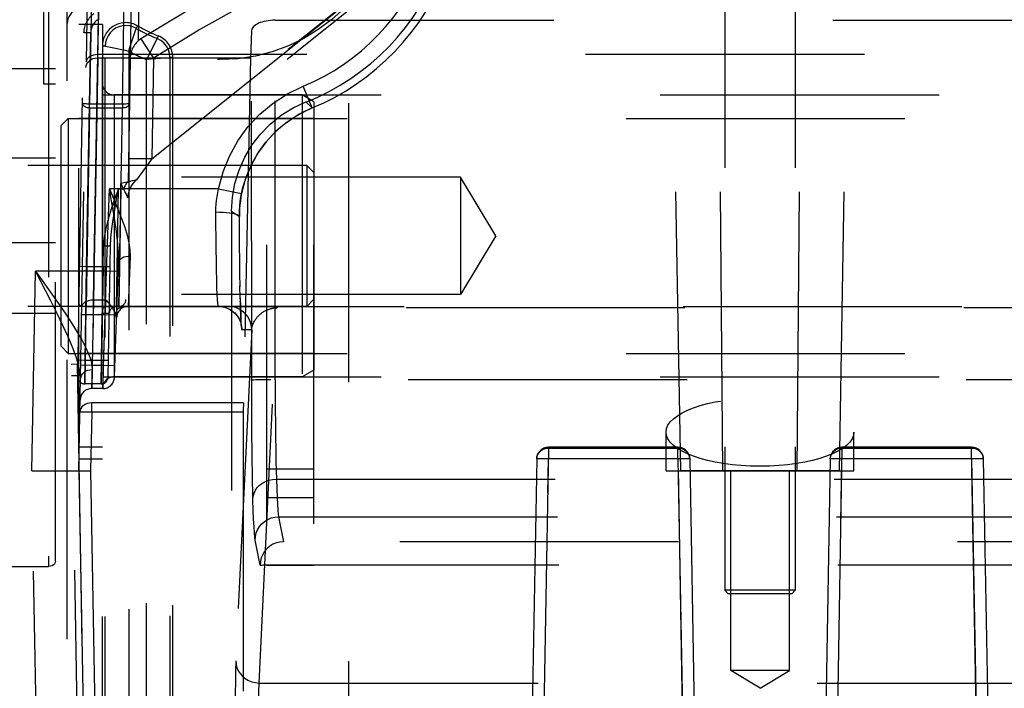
# Model space of a CAD drawing. Header units: inches. Extents: x 0 to 85, y 0 to 55.
# Tile 73 of 115: x 59.8 to 61.5, y 20.6 to 21.7. Entities that reach past the tile are written whole.
import ezdxf

# ---------------------------------------------------------------- set-up
doc = ezdxf.new("R2010")
doc.units = ezdxf.units.IN
doc.header["$LTSCALE"] = 4.675
doc.header["$MEASUREMENT"] = 0
doc.linetypes.add('HIDDEN', pattern=[0.2, 0.1, -0.1])
for name, color, linetype in [('_101335', 7, 'CONTINUOUS'), ('_107103', 7, 'CONTINUOUS'), ('_142005', 7, 'CONTINUOUS'), ('_25203', 7, 'CONTINUOUS'), ('_41865', 7, 'CONTINUOUS'), ('_52387', 7, 'CONTINUOUS'), ('_56254', 7, 'CONTINUOUS'), ('_64327', 7, 'CONTINUOUS'), ('_99949', 7, 'CONTINUOUS'), ('DEFAULT_2', 8, 'HIDDEN')]:
    doc.layers.add(name, color=color, linetype=linetype)

msp = doc.modelspace()

# ---------------------------------------------------------------- linework, layer by layer
at = {"layer": '_101335', "color": 8, "linetype": 'HIDDEN'}
for p, q in [((61.0063, 21.9122), (61.0063, 20.737)), ((61.1244, 21.9122), (61.1244, 20.737)), ((61.1244, 20.737), (61.0063, 20.737)), ((61.0122, 20.7311), (61.0063, 20.737)), ((61.1185, 20.7311), (61.0122, 20.7311)), ((61.1185, 20.7311), (61.1244, 20.737))]:
    msp.add_line(p, q, dxfattribs=at)
at = {"layer": '_107103', "color": 8, "linetype": 'HIDDEN'}
for p, q in [((60.3055, 21.4488), (59.8174, 21.4488)), ((60.3174, 21.437), (60.3055, 21.4488)), ((60.3055, 21.4488), (60.3055, 21.2126)), ((60.3174, 21.437), (60.3174, 21.2244)), ((60.3055, 21.2126), (59.8174, 21.2126)), ((60.3174, 21.2244), (60.3055, 21.2126))]:
    msp.add_line(p, q, dxfattribs=at)
at = {"layer": '_142005', "color": 8, "linetype": 'HIDDEN'}
for p, q in [((59.9553, 21.6344), (59.9581, 21.8031)), ((59.9237, 20.937), (59.9384, 21.7838)), ((59.9384, 21.7835), (59.9357, 21.6221)), ((59.9574, 21.7606), (59.9551, 21.6289)), ((59.963, 20.2255), (59.963, 21.7047)), ((60.2525, 21.6919), (61.8783, 21.6919)), ((60.2526, 21.0895), (60.2526, 21.6919)), ((60.0221, 21.6826), (60.0197, 21.6784)), ((60.2131, 21.6744), (60.2114, 21.6289)), ((60.2133, 21.0889), (60.2131, 21.6744)), ((60.0547, 21.6613), (60.0369, 21.626)), ((60.0565, 21.6658), (60.0547, 21.6613)), ((59.9678, 21.6485), (59.963, 21.6485)), ((59.9678, 21.6485), (59.9684, 21.6484)), ((59.9678, 20.2255), (59.9678, 21.6485)), ((59.9684, 21.6484), (59.9795, 21.6461)), ((59.9795, 21.6461), (60.001, 21.6416)), ((60.001, 21.6416), (60.0072, 21.6403)), ((60.0072, 21.6403), (60.0072, 20.2337)), ((59.9552, 21.6289), (59.9451, 21.0507)), ((59.9481, 21.2236), (59.9553, 21.6344)), ((59.9551, 21.6289), (60.2114, 21.6289)), ((62.1755, 21.6344), (59.9553, 21.6344)), ((60.0757, 21.6292), (60.0369, 21.626)), ((60.0369, 20.2479), (60.0369, 21.626)), ((60.0763, 21.6293), (60.0757, 21.6292)), ((60.0811, 21.6293), (60.0763, 21.6293)), ((60.0763, 21.6293), (60.0763, 20.2447)), ((60.0811, 20.2447), (60.0811, 21.6293)), ((60.2114, 21.6289), (60.1994, 21.0507)), ((60.3146, 21.5451), (60.2996, 21.5815)), ((59.963, 21.5669), (62.1677, 21.5669)), ((60.3146, 21.5451), (60.3042, 21.555)), ((59.9699, 21.2716), (59.9747, 21.4094)), ((60.1578, 21.4094), (59.9747, 21.4094)), ((60.1578, 21.4094), (60.1964, 21.4017)), ((60.1796, 21.3718), (60.1927, 21.363)), ((60.1796, 21.3718), (60.1796, 20.3726)), ((60.1928, 21.3366), (60.1927, 21.3631)), ((60.1927, 21.3631), (60.1927, 21.363)), ((60.193, 21.3116), (60.1928, 21.3375)), ((60.1932, 21.2877), (60.1929, 21.3167)), ((60.0097, 21.2963), (60.0065, 21.2126)), ((59.9834, 21.0938), (59.9901, 21.2856)), ((60.1935, 21.2654), (60.1932, 21.2909)), ((59.8449, 20.937), (59.8507, 21.2716)), ((59.9699, 21.2716), (59.8507, 21.2716)), ((59.9637, 21.0748), (59.9699, 21.2716)), ((59.9896, 21.271), (59.9699, 21.2716)), ((60.1938, 21.245), (60.1934, 21.2677)), ((60.1941, 21.2267), (60.1937, 21.2472)), ((60.1942, 21.2254), (60.194, 21.2336)), ((59.9479, 21.1983), (59.9481, 21.2236)), ((59.9481, 21.2236), (59.9687, 21.2236)), ((59.9687, 21.2236), (59.9673, 21.1983)), ((60.0013, 21.2126), (62.1295, 21.2126)), ((60.226, 20.5815), (60.2562, 21.2102)), ((60.2562, 21.2126), (60.2562, 21.2102)), ((61.8746, 21.2102), (60.2562, 21.2102)), ((59.9479, 21.1983), (59.9282, 21.1986)), ((59.9464, 21.1142), (59.9479, 21.1983)), ((59.9673, 21.1983), (59.9479, 21.1983)), ((59.9673, 21.1983), (59.9644, 21.1142)), ((59.9857, 21.1976), (59.9673, 21.1983)), ((59.9865, 21.1936), (59.9869, 21.1936)), ((60.1949, 21.1993), (60.1946, 21.2078)), ((60.1951, 21.1944), (60.1949, 21.1993)), ((60.1952, 21.1902), (60.1951, 21.1944)), ((60.1954, 21.1867), (60.1952, 21.1902)), ((60.2133, 21.1732), (60.1867, 20.6185)), ((60.2133, 21.1732), (60.1967, 21.1732)), ((59.9268, 21.1145), (59.9464, 21.1142)), ((59.9454, 21.0748), (59.9464, 21.1142)), ((59.9464, 21.1142), (59.9644, 21.1142)), ((59.9644, 21.1142), (59.9637, 21.0748)), ((59.9644, 21.1142), (59.9841, 21.1135)), ((59.946, 21.1067), (59.9454, 21.0748)), ((59.963, 21.0945), (62.1677, 21.0945)), ((61.8782, 21.0895), (60.2452, 21.0895)), ((59.9637, 21.0748), (59.9454, 21.0748)), ((60.1994, 21.0507), (59.9451, 21.0507)), ((59.9451, 21.0356), (59.9451, 21.0507)), ((59.9254, 21.036), (59.9451, 21.0356)), ((59.9451, 21.0356), (59.9433, 20.937)), ((59.9451, 21.0356), (60.1992, 21.0356)), ((60.1992, 21.0356), (60.1993, 19.3143)), ((60.9079, 20.937), (60.9079, 21.002)), ((61.2229, 20.937), (61.2229, 21.002)), ((60.7107, 20.9752), (60.702, 20.4733)), ((60.9279, 20.9764), (60.7107, 20.9764)), ((60.7107, 20.9764), (60.7107, 20.957)), ((60.7107, 20.9752), (60.9279, 20.9752)), ((60.9279, 20.957), (60.9279, 20.9764)), ((60.9367, 20.4733), (60.9279, 20.9752)), ((61.2028, 20.9752), (61.1941, 20.4733)), ((61.4201, 20.9764), (61.2028, 20.9764)), ((61.2028, 20.9764), (61.2028, 20.957)), ((61.2028, 20.9752), (61.4201, 20.9752)), ((61.4201, 20.957), (61.4201, 20.9764)), ((61.4288, 20.4733), (61.4201, 20.9752)), ((59.963, 20.9567), (59.924, 20.9567)), ((60.691, 20.957), (60.658, 19.0642)), ((60.6771, 19.0298), (60.7107, 20.957)), ((60.9279, 20.957), (60.7107, 20.957)), ((60.9279, 20.957), (60.9624, 18.9796)), ((60.9476, 20.957), (60.9818, 18.9994)), ((61.1832, 20.957), (61.149, 18.9994)), ((61.1683, 18.9796), (61.2028, 20.957)), ((61.4201, 20.957), (61.2028, 20.957)), ((61.4201, 20.957), (61.4537, 19.0298)), ((61.4397, 20.957), (61.4728, 19.0642)), ((59.8449, 20.937), (59.9433, 20.937)), ((59.856, 20.3017), (59.8449, 20.937)), ((59.9237, 20.937), (59.9563, 19.0647)), ((59.9433, 20.937), (59.9703, 19.3913)), ((60.9079, 20.937), (61.2229, 20.937)), ((61.0162, 20.6023), (61.0162, 20.937)), ((61.1146, 20.6023), (61.1146, 20.937)), ((60.2547, 20.9232), (61.8761, 20.9232)), ((60.2585, 20.8601), (61.8723, 20.8601)), ((60.2585, 20.8601), (60.2668, 20.8182)), ((60.2274, 20.779), (60.2191, 20.8208)), ((61.864, 20.8182), (60.2668, 20.8182)), ((60.2673, 19.0019), (60.2668, 20.8182)), ((60.2607, 20.7797), (61.864, 20.7797)), ((60.228, 19.0186), (60.2274, 20.779)), ((61.1146, 20.6023), (61.0162, 20.6023)), ((61.0654, 20.5728), (61.0162, 20.6023)), ((61.0654, 20.5728), (61.1146, 20.6023)), ((60.226, 20.5815), (61.9047, 20.5815))]:
    msp.add_line(p, q, dxfattribs=at)
for points in [[(60.0197, 21.6784), (60.0142, 21.6809), (60.0084, 21.6825), (60.0024, 21.683), (59.9964, 21.6825), (59.9906, 21.6809), (59.9851, 21.6784), (59.9802, 21.6749), (59.9759, 21.6707), (59.9725, 21.6658), (59.9699, 21.6603), (59.9684, 21.6545), (59.9678, 21.6485)], [(60.0072, 21.6403), (60.0091, 21.6462), (60.019, 21.6764)], [(60.019, 21.6764), (60.0195, 21.6778), (60.0197, 21.6784)], [(60.0763, 21.6293), (60.0756, 21.6361), (60.0736, 21.6426), (60.0704, 21.6486), (60.0661, 21.6538), (60.0608, 21.6581), (60.0547, 21.6613)], [(59.9354, 21.6125), (59.9359, 21.6157), (59.937, 21.6188), (59.9388, 21.6216), (59.9412, 21.6241), (59.9442, 21.6261), (59.9475, 21.6276), (59.9512, 21.6286), (59.9551, 21.6289)], [(59.9553, 21.6344), (59.9515, 21.6342), (59.9479, 21.6335), (59.9446, 21.6325), (59.9417, 21.631), (59.9392, 21.6291), (59.9373, 21.627), (59.9361, 21.6246), (59.9356, 21.6221)], [(60.1578, 21.4094), (60.1654, 21.4377), (60.1761, 21.4644), (60.1901, 21.4897), (60.2071, 21.5132), (60.2269, 21.5344), (60.2492, 21.5531), (60.2733, 21.5687), (60.2996, 21.5815)], [(60.1796, 21.3718), (60.181, 21.3955), (60.1852, 21.4185), (60.1921, 21.4409), (60.2016, 21.4624), (60.2137, 21.4826), (60.2281, 21.5012), (60.2445, 21.518), (60.2629, 21.5327), (60.2828, 21.545), (60.3042, 21.555)], [(60.1964, 21.4017), (60.1987, 21.4116), (60.205, 21.4317), (60.2135, 21.4513), (60.2242, 21.47), (60.2369, 21.4874), (60.2514, 21.5033), (60.2677, 21.5177), (60.2854, 21.5301), (60.3042, 21.5404), (60.3146, 21.5451)], [(60.3146, 21.5451), (60.2928, 21.5345), (60.2725, 21.5214), (60.254, 21.5059), (60.2375, 21.4882), (60.2233, 21.4686), (60.2116, 21.4475), (60.2026, 21.4251), (60.1964, 21.4017)], [(59.9747, 21.4094), (59.9823, 21.392), (59.9891, 21.3755), (59.9952, 21.3599), (60.0004, 21.3453), (60.0046, 21.3316), (60.0076, 21.3188), (60.0093, 21.3071), (60.0097, 21.2963)], [(59.9901, 21.2856), (59.9899, 21.3034), (59.9884, 21.3223), (59.9859, 21.3424), (59.9827, 21.3636), (59.9788, 21.386), (59.9747, 21.4094)], [(60.1533, 21.3707), (60.1534, 21.3772), (60.1538, 21.3836), (60.1544, 21.3901), (60.1553, 21.3965), (60.1564, 21.403), (60.1578, 21.4094)], [(60.1927, 21.3631), (60.1928, 21.3715), (60.1936, 21.3821), (60.1948, 21.3925), (60.1964, 21.4017)], [(60.1964, 21.4017), (60.1953, 21.3953), (60.1943, 21.3888), (60.1936, 21.3824), (60.1931, 21.3759), (60.1928, 21.3695), (60.1927, 21.363)], [(60.1533, 21.3707), (60.1595, 21.3706), (60.1656, 21.3704), (60.1712, 21.3699), (60.1763, 21.3693), (60.181, 21.3686), (60.185, 21.3677), (60.1883, 21.3666), (60.1908, 21.3655), (60.1923, 21.3642), (60.1927, 21.3631)], [(60.1574, 21.2126), (60.1569, 21.2139), (60.1564, 21.2177), (60.156, 21.2241), (60.1555, 21.2328), (60.1551, 21.2439), (60.1548, 21.2572), (60.1544, 21.2724), (60.1541, 21.2894), (60.1538, 21.308), (60.1536, 21.328), (60.1534, 21.3489), (60.1533, 21.3707)], [(60.0097, 21.2963), (60.006, 21.2961), (60.0024, 21.2956), (59.9991, 21.2947), (59.9962, 21.2935), (59.9937, 21.2919), (59.9918, 21.29), (59.9905, 21.2878), (59.9901, 21.2856)], [(59.8507, 21.2716), (59.865, 21.252), (59.8783, 21.2332), (59.8906, 21.2157), (59.9018, 21.1993), (59.9119, 21.1839), (59.9209, 21.1695), (59.9285, 21.1563), (59.9348, 21.1442), (59.9398, 21.1331), (59.9434, 21.1231), (59.9454, 21.1143), (59.946, 21.1067)], [(59.9263, 21.0905), (59.9256, 21.1014), (59.923, 21.1139), (59.9188, 21.1282), (59.9129, 21.144), (59.9057, 21.1614), (59.897, 21.1804), (59.8871, 21.2008), (59.8761, 21.2228), (59.8507, 21.2716)], [(60.1941, 21.2267), (60.1945, 21.2109), (60.1949, 21.1976), (60.1953, 21.187), (60.1958, 21.1794), (60.1963, 21.1748), (60.1967, 21.1732)], [(59.9284, 21.2113), (59.9288, 21.2137), (59.93, 21.216), (59.9317, 21.2181), (59.9341, 21.2199), (59.937, 21.2215), (59.9404, 21.2226), (59.9442, 21.2233), (59.9481, 21.2236)], [(59.9687, 21.2236), (59.9725, 21.2192), (59.976, 21.2148), (59.9792, 21.2105), (59.9819, 21.2062), (59.9841, 21.2019), (59.9857, 21.1976)], [(59.9865, 21.1936), (59.9861, 21.1966), (59.9861, 21.1994), (59.9862, 21.2021), (59.9868, 21.2046), (59.988, 21.2069), (59.9897, 21.2089), (59.992, 21.2105), (59.9947, 21.2117), (59.9978, 21.2124), (60.0013, 21.2126)], [(60.1574, 21.2126), (60.1619, 21.2123), (60.1679, 21.2112), (60.1733, 21.2092), (60.1782, 21.2066), (60.1825, 21.2035), (60.1862, 21.1999), (60.1893, 21.1962)], [(60.1574, 21.2126), (60.1636, 21.2121), (60.1695, 21.2107), (60.175, 21.2084), (60.1801, 21.2053), (60.1848, 21.2015), (60.1888, 21.1969), (60.1922, 21.1916), (60.1947, 21.1858), (60.1962, 21.1796), (60.1967, 21.1732)], [(60.2133, 21.1732), (60.2128, 21.1794), (60.2113, 21.1853), (60.2091, 21.1909), (60.206, 21.196), (60.2021, 21.2006), (60.1975, 21.2047), (60.1923, 21.208), (60.1865, 21.2105), (60.1803, 21.2121), (60.1739, 21.2126)], [(60.1946, 21.2078), (60.1943, 21.2178), (60.1942, 21.2215)], [(60.2133, 21.1732), (60.2135, 21.1751), (60.2138, 21.1769), (60.2142, 21.1787), (60.2147, 21.1803), (60.2153, 21.1819), (60.2158, 21.1834), (60.2165, 21.1849), (60.2171, 21.1863), (60.2178, 21.1876), (60.2186, 21.1889), (60.2193, 21.1901), (60.2201, 21.1912), (60.2209, 21.1923), (60.2217, 21.1934), (60.2225, 21.1944), (60.2233, 21.1953), (60.2241, 21.1962), (60.225, 21.1971), (60.2258, 21.1979), (60.2267, 21.1987), (60.2275, 21.1994), (60.2284, 21.2001), (60.2292, 21.2008), (60.2301, 21.2015), (60.231, 21.2021), (60.2318, 21.2027), (60.2327, 21.2032), (60.2335, 21.2038), (60.2344, 21.2043), (60.2353, 21.2048), (60.2361, 21.2052), (60.237, 21.2057), (60.2379, 21.2061), (60.2387, 21.2065), (60.2396, 21.2068), (60.2405, 21.2072), (60.2414, 21.2075), (60.2423, 21.2078), (60.2432, 21.2081), (60.2441, 21.2084), (60.2451, 21.2087), (60.246, 21.2089), (60.247, 21.2092), (60.2479, 21.2094), (60.2489, 21.2096), (60.25, 21.2097), (60.251, 21.2099), (60.252, 21.21), (60.2531, 21.2101), (60.2541, 21.2102), (60.2552, 21.2102), (60.2562, 21.2102)], [(60.1916, 21.1926), (60.1933, 21.1892), (60.1944, 21.1862), (60.1952, 21.1838), (60.1956, 21.182), (60.1958, 21.1809), (60.1959, 21.1804), (60.1959, 21.1804)], [(60.1959, 21.1804), (60.1958, 21.1806), (60.1958, 21.1811), (60.1957, 21.1819), (60.1957, 21.1828), (60.1956, 21.1839), (60.1955, 21.1852), (60.1954, 21.1867)], [(59.9263, 21.0905), (59.9267, 21.0936), (59.9279, 21.0966), (59.9296, 21.0994), (59.932, 21.1018), (59.9349, 21.1038), (59.9383, 21.1054), (59.9421, 21.1063), (59.946, 21.1067)], [(60.2452, 21.0895), (60.238, 21.0895), (60.2314, 21.0894), (60.2255, 21.0893), (60.2205, 21.0892), (60.2167, 21.0891), (60.2142, 21.089), (60.2133, 21.0889)], [(60.2154, 20.8892), (60.215, 20.9026), (60.2147, 20.9178), (60.2144, 20.9348), (60.2141, 20.9536), (60.2139, 20.9738), (60.2137, 20.9952), (60.2135, 21.0177), (60.2134, 21.041), (60.2133, 21.0646), (60.2133, 21.0889)], [(60.2527, 21.0895), (60.2527, 21.0645), (60.2528, 21.0399), (60.253, 21.0161), (60.2532, 20.9937), (60.2535, 20.9728), (60.2539, 20.9539), (60.2543, 20.9373), (60.2547, 20.9232)], [(59.9451, 21.0507), (59.9413, 21.0505), (59.9376, 21.0497), (59.9342, 21.0483), (59.9312, 21.0465), (59.9288, 21.0442), (59.927, 21.0417), (59.9258, 21.0389), (59.9254, 21.036)], [(60.691, 20.957), (60.6915, 20.9606), (60.6925, 20.9638), (60.6941, 20.9667), (60.6961, 20.9691), (60.6984, 20.9712), (60.7009, 20.9727), (60.7034, 20.9739), (60.706, 20.9746), (60.7084, 20.9751), (60.7107, 20.9752)], [(60.9279, 20.9752), (60.9317, 20.9748), (60.9354, 20.9738), (60.9388, 20.9721), (60.9417, 20.9699), (60.9442, 20.9671), (60.946, 20.964), (60.9472, 20.9606), (60.9476, 20.957)], [(61.1832, 20.957), (61.1835, 20.9601), (61.1844, 20.9633), (61.1861, 20.9664), (61.1884, 20.9693), (61.1914, 20.9718), (61.195, 20.9737), (61.1988, 20.9748), (61.2028, 20.9752)], [(61.4201, 20.9752), (61.4239, 20.9748), (61.4275, 20.9738), (61.4309, 20.9721), (61.4339, 20.9699), (61.4363, 20.9671), (61.4382, 20.964), (61.4393, 20.9606), (61.4397, 20.957)], [(60.6998, 20.9572), (60.6968, 20.9572), (60.6944, 20.9572), (60.6925, 20.9571), (60.6914, 20.9571), (60.691, 20.957)], [(60.7107, 20.957), (60.7069, 20.9571), (60.6998, 20.9572)], [(60.9476, 20.957), (60.9472, 20.9571), (60.9461, 20.9571), (60.9443, 20.9572), (60.9418, 20.9572), (60.9389, 20.9572), (60.9355, 20.9571), (60.9279, 20.957)], [(61.1919, 20.9572), (61.1889, 20.9572), (61.1865, 20.9572), (61.1847, 20.9571), (61.1835, 20.9571), (61.1832, 20.957)], [(61.2028, 20.957), (61.199, 20.9571), (61.1919, 20.9572)], [(61.4397, 20.957), (61.4394, 20.9571), (61.4382, 20.9571), (61.4364, 20.9572), (61.434, 20.9572), (61.431, 20.9572), (61.4276, 20.9571), (61.4201, 20.957)], [(60.2154, 20.8892), (60.2159, 20.8945), (60.2174, 20.8996), (60.2197, 20.9044), (60.2227, 20.9088), (60.2266, 20.9128), (60.2312, 20.9163), (60.2364, 20.9192), (60.2422, 20.9213), (60.2484, 20.9227), (60.2547, 20.9232)], [(60.2547, 20.9232), (60.2553, 20.9067), (60.2559, 20.8924), (60.2565, 20.8806), (60.2572, 20.8712), (60.2578, 20.8644), (60.2585, 20.8601)], [(60.2191, 20.8208), (60.2184, 20.8255), (60.2178, 20.833), (60.2172, 20.8431), (60.2165, 20.8559), (60.2159, 20.8713), (60.2154, 20.8892)], [(60.2191, 20.8208), (60.2196, 20.827), (60.221, 20.8329), (60.2233, 20.8384), (60.2264, 20.8435), (60.2302, 20.8481), (60.2348, 20.8522), (60.2401, 20.8555), (60.2459, 20.858), (60.2521, 20.8595), (60.2585, 20.8601)], [(60.2668, 20.8182), (60.2607, 20.8177), (60.2547, 20.8163), (60.249, 20.8139), (60.2437, 20.8107), (60.239, 20.8067), (60.235, 20.802), (60.2318, 20.7968), (60.2294, 20.7911), (60.2279, 20.7851), (60.2274, 20.779)], [(60.2274, 20.779), (60.228, 20.7791), (60.2295, 20.7792), (60.232, 20.7793), (60.2352, 20.7794), (60.2392, 20.7795), (60.2439, 20.7795), (60.2491, 20.7796), (60.2548, 20.7796), (60.2607, 20.7797)], [(60.1867, 20.6185), (60.1865, 20.6134), (60.1863, 20.6069), (60.1861, 20.5989), (60.186, 20.5897), (60.1859, 20.5794), (60.1858, 20.5683), (60.1858, 20.5567), (60.1858, 20.5445)], [(60.1867, 20.6185), (60.1872, 20.6127), (60.1886, 20.6072), (60.1909, 20.602), (60.194, 20.5972), (60.1979, 20.5928), (60.2025, 20.589), (60.2077, 20.5859), (60.2135, 20.5835), (60.2196, 20.5821), (60.226, 20.5815)], [(60.2251, 20.5445), (60.2251, 20.5505), (60.2252, 20.5564), (60.2253, 20.5619), (60.2254, 20.5671), (60.2255, 20.5718), (60.2257, 20.5758), (60.2258, 20.579), (60.226, 20.5815)]]:
    msp.add_lwpolyline(points, dxfattribs=at)
msp.add_circle((60.1599, 21.9212), 0.2953, dxfattribs=at)
for centre, radius, start, end in [((60.1599, 21.9212), 0.3674, 292.3537, 339.9759), ((60.1599, 21.9212), 0.3937, 291.5082, 340.6697), ((60.1599, 21.9212), 0.4067, 292.3537, 339.9759), ((60.0024, 21.6485), 0.0394, 60, 180), ((60.1599, 21.9212), 0.2804, 240, 247.9757), ((60.1599, 21.9212), 0.2756, 240, 247.9757), ((60.0418, 21.6293), 0.0394, 0, 67.9757), ((60.1599, 21.9212), 0.3198, 241.4838, 247.3927), ((60.0065, 21.1929), 0.0197, 90, 178), ((59.9637, 21.0945), 0.0197, 270, 358), ((59.9454, 21.0551), 0.0197, 90, 179), ((60.7107, 20.9567), 0.0197, 90, 179), ((60.9279, 20.9567), 0.0197, 1, 90), ((61.2028, 20.9567), 0.0197, 90, 179), ((61.4201, 20.9567), 0.0197, 1, 90)]:
    msp.add_arc(centre, radius, start, end, dxfattribs=at)
for centre, major_axis, ratio, start_param, end_param in [((60.2525, 21.6741), (0.0394, 0), 0.451983, 1.570963, 3.124308), ((59.967, 21.1891), (0.0027, 0.0233), 0.836188, -1.282288, -1.102806), ((60.1996, 21.0356), (0, 0.0197), 0.017455, 0.698132, 1.570796)]:
    msp.add_ellipse(centre, major_axis=major_axis, ratio=ratio, start_param=start_param, end_param=end_param, dxfattribs=at)
msp.add_ellipse((61.0654, 21.002), major_axis=(0.1575, 0), ratio=0.36397, dxfattribs=at)
at = {"layer": '_25203', "color": 8, "linetype": 'HIDDEN'}
for p, q in [((59.8843, 20.7856), (59.8843, 33.4919)), ((59.8646, 21.5846), (59.8646, 33.468)), ((59.8725, 32.949), (59.8725, 20.7766)), ((59.8843, 21.6105), (59.6874, 21.6105)), ((59.8843, 21.5846), (59.8646, 21.5846)), ((59.8843, 21.4606), (59.8055, 21.4606)), ((59.6874, 21.3194), (59.8843, 21.3194)), ((59.8843, 21.2008), (59.8055, 21.2008)), ((59.8104, 20.7766), (59.8725, 20.7766))]:
    msp.add_line(p, q, dxfattribs=at)
msp.add_lwpolyline([(59.8843, 20.7856), (59.8839, 20.7833), (59.8828, 20.7812), (59.881, 20.7794), (59.8787, 20.7779), (59.8759, 20.777), (59.8725, 20.7766)], dxfattribs=at)
at = {"layer": '_41865', "color": 8, "linetype": 'HIDDEN'}
for p, q in [((59.963, 21.685), (59.9237, 21.685)), ((59.9237, 20.9764), (59.9237, 21.685)), ((59.963, 21.685), (59.963, 20.9764)), ((60.2977, 21.5669), (59.9827, 21.5669)), ((59.9827, 21.5669), (59.9827, 21.0945)), ((60.3174, 21.5555), (60.2977, 21.5669)), ((60.2977, 21.5669), (60.2977, 21.0945)), ((60.3174, 21.5555), (60.3174, 21.1058)), ((60.3174, 21.5275), (59.9237, 21.5275)), ((60.3174, 21.1338), (59.9237, 21.1338)), ((60.2977, 21.0945), (59.9827, 21.0945)), ((60.3174, 21.1058), (60.2977, 21.0945)), ((59.963, 20.9764), (59.9237, 20.9764))]:
    msp.add_line(p, q, dxfattribs=at)
for centre, start, end in [((59.9827, 21.5866), 180, 270), ((59.9827, 21.0748), 90, 180)]:
    msp.add_arc(centre, 0.0197, start, end, dxfattribs=at)
at = {"layer": '_52387', "color": 8, "linetype": 'HIDDEN'}
for p, q in [((59.9107, 21.1158), (59.9205, 21.116)), ((59.9249, 20.3029), (59.9107, 21.1158)), ((59.9205, 21.116), (59.9347, 20.3031)), ((59.9209, 21.0963), (59.911, 21.0961))]:
    msp.add_line(p, q, dxfattribs=at)
at = {"layer": '_56254', "color": 8, "linetype": 'HIDDEN'}
for p, q in [((59.9216, 21.0947), (59.9524, 22.8574)), ((60.0439, 22.8506), (60.0229, 21.6572)), ((60.0305, 22.8217), (60.0026, 21.2242)), ((60.6396, 21.9347), (59.9941, 21.4186)), ((60.6378, 21.9182), (60.0204, 21.4244)), ((61.003, 20.937), (60.9945, 21.9122)), ((61.1277, 20.937), (61.1363, 21.9122)), ((60.0457, 21.4595), (60.543, 21.8572)), ((59.946, 21.8165), (59.9414, 21.5514)), ((59.9965, 21.5514), (60.0012, 21.8165)), ((60.9324, 20.937), (60.9176, 21.7838)), ((61.1984, 20.937), (61.2132, 21.7838)), ((59.9435, 21.6706), (59.9317, 21.6708)), ((59.9366, 21.2795), (59.9435, 21.6706)), ((60.0418, 21.6386), (60.0486, 21.6283)), ((60.021, 21.6286), (60.0309, 21.6285)), ((60.0486, 21.6283), (60.0457, 21.4595)), ((59.9414, 21.5453), (59.9356, 21.2124)), ((59.9965, 21.5514), (59.9414, 21.5514)), ((59.9414, 21.5453), (59.9414, 21.5514)), ((59.9414, 21.5453), (59.9965, 21.5453)), ((59.9907, 21.2126), (59.9965, 21.5453)), ((59.9965, 21.5514), (59.9965, 21.5453)), ((60.0282, 21.4598), (60.0185, 21.4599)), ((60.0457, 21.4595), (60.0204, 21.4244)), ((59.9865, 21.2126), (59.9901, 21.4094)), ((59.9901, 21.4094), (59.9941, 21.4094)), ((59.994, 21.4094), (59.9908, 21.2126)), ((59.994, 21.4094), (59.9985, 21.4094)), ((59.9941, 21.4094), (59.9941, 21.4186)), ((60.0066, 21.4214), (59.9942, 21.4186)), ((59.9942, 21.4186), (59.9985, 21.4094)), ((59.9642, 21.2795), (59.9648, 21.3134)), ((59.9766, 21.3132), (59.9648, 21.3134)), ((59.9728, 21.0943), (59.9766, 21.3132)), ((59.9248, 21.2797), (59.9366, 21.2795)), ((59.9334, 21.0827), (59.9366, 21.2795)), ((59.9366, 21.2795), (59.9642, 21.2795)), ((59.9642, 21.2795), (59.961, 21.0827)), ((59.9642, 21.2795), (59.976, 21.2793)), ((59.9355, 21.2126), (59.9322, 21.2126)), ((59.9355, 21.2124), (59.9339, 21.122)), ((59.9356, 21.2124), (59.966, 21.2125)), ((59.966, 21.2125), (59.9907, 21.2126)), ((59.9908, 21.2126), (59.9865, 21.2126)), ((59.9615, 21.122), (59.9628, 21.2012)), ((59.9628, 21.2012), (59.9746, 21.201)), ((59.9339, 21.122), (59.9221, 21.1222)), ((59.9339, 21.122), (59.9334, 21.0827)), ((59.9615, 21.122), (59.9339, 21.122)), ((59.961, 21.0827), (59.9615, 21.122)), ((59.9733, 21.1218), (59.9615, 21.122)), ((59.961, 21.0827), (59.9334, 21.0827)), ((61.1984, 20.937), (60.9324, 20.937))]:
    msp.add_line(p, q, dxfattribs=at)
for points in [[(60.543, 21.8572), (60.4561, 21.8293), (60.3709, 21.7973), (60.2873, 21.761), (60.2056, 21.7207), (60.1261, 21.6765), (60.0486, 21.6283)], [(60.0274, 21.6606), (60.0277, 21.6602), (60.0284, 21.6591), (60.0418, 21.6386)], [(60.0097, 21.6284), (60.0101, 21.6285), (60.0116, 21.6285), (60.0139, 21.6286), (60.0171, 21.6286), (60.021, 21.6286)], [(60.0309, 21.6285), (60.0425, 21.6284), (60.0486, 21.6283)], [(59.9414, 21.5514), (59.9397, 21.5514), (59.938, 21.5515), (59.9364, 21.5516), (59.9349, 21.5517), (59.9335, 21.5519), (59.9323, 21.5521), (59.9312, 21.5523), (59.9304, 21.5526), (59.9298, 21.5528), (59.9296, 21.5531)], [(59.9296, 21.5531), (59.9298, 21.5516), (59.9305, 21.5502), (59.9315, 21.5489), (59.933, 21.5477), (59.9348, 21.5467), (59.9369, 21.546), (59.9391, 21.5455), (59.9414, 21.5453)], [(59.9965, 21.5453), (59.9988, 21.5455), (60.001, 21.5459), (60.0031, 21.5465), (60.0048, 21.5475), (60.0063, 21.5486), (60.0074, 21.5499), (60.0081, 21.5513), (60.0083, 21.5527)], [(60.0083, 21.5527), (60.0081, 21.5524), (60.0072, 21.5521), (60.006, 21.5518), (60.0044, 21.5516), (60.0026, 21.5515), (60.0006, 21.5514), (59.9985, 21.5514), (59.9965, 21.5514)], [(60.0185, 21.4599), (60.0145, 21.4599), (60.0112, 21.4598), (60.0088, 21.4598), (60.0072, 21.4598), (60.0067, 21.4597)], [(60.0457, 21.4595), (60.0395, 21.4596), (60.0282, 21.4598)], [(60.0166, 21.4235), (60.0131, 21.4227), (60.0066, 21.4214)], [(60.0204, 21.4244), (60.0162, 21.4206), (60.0147, 21.4189)], [(60.0204, 21.4244), (60.02, 21.4243), (60.0192, 21.4241), (60.0181, 21.4238), (60.0166, 21.4235)], [(59.9901, 21.4094), (59.9834, 21.392), (59.9776, 21.3752), (59.9726, 21.3589), (59.9686, 21.3431), (59.966, 21.328), (59.9648, 21.3134)], [(59.9766, 21.3132), (59.9773, 21.3275), (59.9789, 21.3425), (59.9811, 21.3581), (59.9837, 21.3744), (59.9869, 21.3915), (59.9901, 21.4094)], [(60.0042, 21.4209), (60.0032, 21.419), (60.0022, 21.4171), (60.0012, 21.4152), (60.0003, 21.4133), (59.9994, 21.4113), (59.9985, 21.4094)], [(60.0055, 21.3944), (60.0054, 21.395), (60.0051, 21.3958), (60.0047, 21.3969), (60.0041, 21.3982), (60.0035, 21.3997), (60.0027, 21.4014), (60.0018, 21.4032), (60.0008, 21.4051), (59.9997, 21.4072), (59.9985, 21.4094)], [(60.0147, 21.4189), (60.0126, 21.4161), (60.0097, 21.4112), (60.0075, 21.4058), (60.0061, 21.4002), (60.0056, 21.3944)], [(59.9237, 21.2169), (59.924, 21.2159), (59.9248, 21.215), (59.9261, 21.2142), (59.9278, 21.2135), (59.9299, 21.213), (59.9322, 21.2126)], [(59.9628, 21.2012), (59.963, 21.2032), (59.9632, 21.2051), (59.9637, 21.2071), (59.9643, 21.209), (59.965, 21.2107), (59.9659, 21.2124)]]:
    msp.add_lwpolyline(points, dxfattribs=at)
for centre, radius, start, end in [((61.0654, 20.0814), 1.8898, 56.6834, 123.3166), ((59.971, 21.6701), 0.0394, 124.5612, 179), ((59.971, 21.6701), 0.0276, 124.5612, 179), ((60.049, 21.6277), 0.0394, 123.3166, 179), ((60.0449, 21.3937), 0.0394, 128.6486, 179), ((59.9865, 21.2008), 0.0118, 90, 179), ((59.9908, 21.2244), 0.0118, 270, 359), ((59.9334, 21.0945), 0.0118, 179, 270), ((59.961, 21.0945), 0.0118, 270, 359)]:
    msp.add_arc(centre, radius, start, end, dxfattribs=at)
at = {"layer": '_64327', "color": 8, "linetype": 'HIDDEN'}
for p, q in [((59.8941, 21.5157), (59.9059, 21.5275)), ((59.9059, 21.5275), (62.2248, 21.5275)), ((59.9059, 21.5275), (59.9059, 21.1338)), ((59.8941, 21.1457), (59.8941, 21.5157)), ((60.5634, 21.4291), (59.8941, 21.4291)), ((60.6226, 21.3307), (60.5634, 21.4291)), ((60.5634, 21.4291), (60.5634, 21.2323)), ((60.6226, 21.3307), (60.5634, 21.2323)), ((60.5634, 21.2323), (59.8941, 21.2323)), ((59.8941, 21.1457), (59.9059, 21.1338)), ((59.9059, 21.1338), (62.2248, 21.1338))]:
    msp.add_line(p, q, dxfattribs=at)
at = {"layer": '_99949', "color": 8, "linetype": 'HIDDEN'}
for p, q in [((60.2386, 18.9784), (60.2386, 31.5642)), ((60.3174, 18.9784), (60.3174, 31.5642)), ((60.3764, 19.2156), (60.3764, 30.588)), ((60.2386, 20.9401), (60.3174, 20.9401)), ((60.2386, 20.8922), (60.3174, 20.8922)), ((60.3174, 20.7784), (60.2386, 20.7784))]:
    msp.add_line(p, q, dxfattribs=at)
at = {"layer": 'DEFAULT_2', "color": 8, "linetype": 'HIDDEN'}
msp.add_line((59.904, 18.7852), (59.904, 21.9669), dxfattribs=at)
msp.add_lwpolyline([(59.9146, 21.7073), (59.9114, 21.7044), (59.9088, 21.7012), (59.9067, 21.6978), (59.9052, 21.6942), (59.9043, 21.6905), (59.904, 21.6867)], dxfattribs=at)
msp.add_ellipse((61.0654, 21.7796), major_axis=(2.2046, 0.0299), ratio=0.765986, start_param=-2.388204, end_param=-1.973472, dxfattribs=at)

doc.saveas('drawing.dxf')
